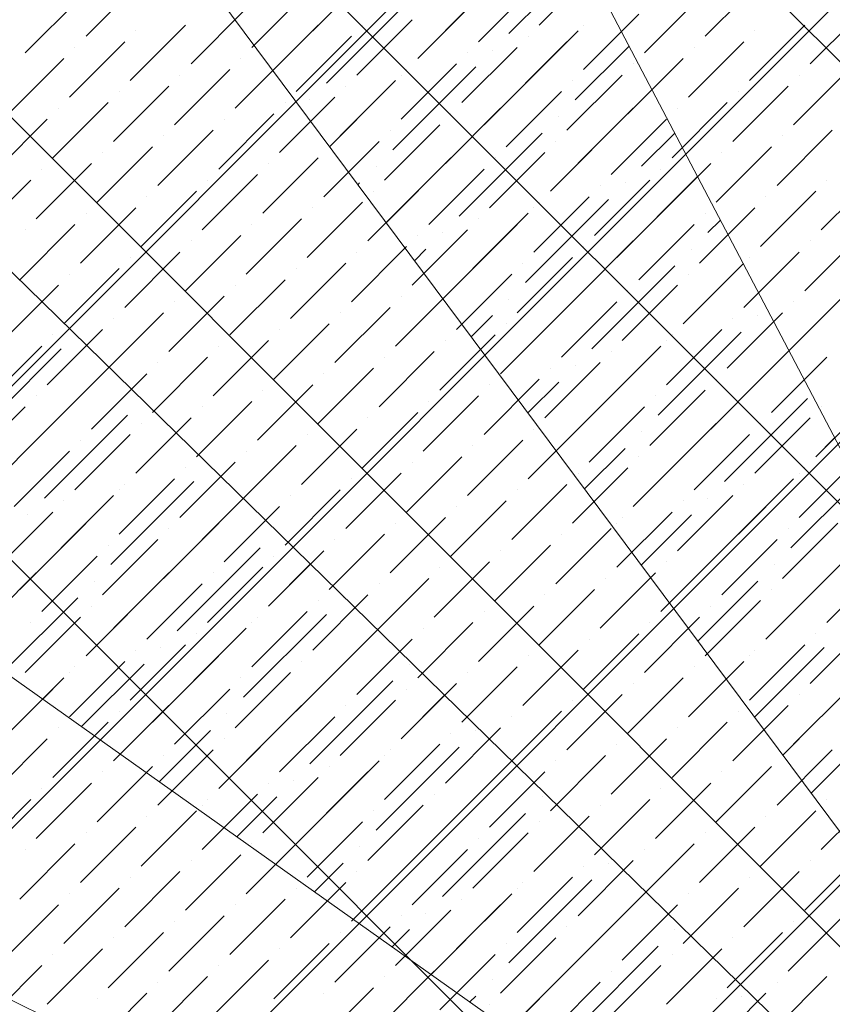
# Model space of a CAD drawing. Header units: millimetres. Extents: x -150 to 17700, y -13097 to 13830.
# Tile 24 of 67: x 9799 to 10448, y 7531 to 8317. Entities that reach past the tile are written whole.
import ezdxf

# ---------------------------------------------------------------- set-up
doc = ezdxf.new("R2010")
doc.units = ezdxf.units.MM
doc.header["$MEASUREMENT"] = 0
doc.layers.get('0').update_dxf_attribs({"lineweight": 5})
doc.layers.add('RCP XREF$0$A-CEILING-01', color=9, linetype='Continuous', lineweight=0, true_color=0x808080)
doc.layers.add('RCP XREF$0$A-CELING ELEMENT', color=9, linetype='Continuous', lineweight=0, true_color=0x808080)

# ---------------------------------------------------------------- blocks, each defined once
blk = doc.blocks.new('RCP XREF')
at = {"layer": 'RCP XREF$0$A-CEILING-01', "color": 8, "linetype": 'Continuous', "lineweight": 0, "true_color": 0x808080}
for p, q in [((11718.25, 5959.42), (4297.67, 13380)), ((11895.03, 6136.2), (4651.22, 13380)), ((12071.8, 6312.97), (5004.78, 13380)), ((12248.58, 6489.75), (5358.33, 13380)), ((5687.77, 3920), (15147.77, 13380)), ((6041.32, 3920), (14450, 12328.68)), ((6135, 3660.13), (14450, 11975.13)), ((6135, 3306.57), (11958.42, 9129.99))]:
    blk.add_line(p, q, dxfattribs=at)
at = {"layer": 'RCP XREF$0$A-CEILING-01', "color": 8, "lineweight": 0, "true_color": 0x808080}
for centre, radius, start, end in [((11004.58, 6932.89), 2087.33, 45.19254, 224.80746), ((11003.78, 6932.19), 1987.28, 45.20017, 224.79983)]:
    blk.add_arc(centre, radius, start, end, dxfattribs=at)
at = {"layer": 'RCP XREF$0$A-CELING ELEMENT', "color": 8, "lineweight": 0, "true_color": 0x808080}
for p, q in [((10851.71, 7218.43), (10078.64, 8691.29)), ((9815.71, 8525.56), (10809.67, 7191.76)), ((10772.21, 7158.98), (9581.84, 8320.87)), ((9382.74, 8082.21), (10740.21, 7120.84)), ((10714.43, 7078.21), (9223.26, 7815.38))]:
    blk.add_line(p, q, dxfattribs=at)
at = {"layer": 'RCP XREF$0$A-CELING ELEMENT', "color": 8, "linetype": 'Continuous', "lineweight": 0, "true_color": 0x808080, "transparency": 33554687}
for p, q in [((10189.92, 8306.3), (10249.46, 8365.84)), ((10214.23, 8312.93), (10258.43, 8357.13)), ((9851.84, 8304.09), (9896.03, 8348.29)), ((10033.04, 8308.51), (10077.23, 8352.71)), ((10117, 8286.41), (10183.3, 8352.71)), ((10346.81, 8304.09), (10391.01, 8348.29)), ((9984.42, 8295.25), (10028.62, 8339.45)), ((10165.62, 8299.67), (10209.81, 8343.87)), ((9803.23, 8290.83), (9847.42, 8335.03)), ((10044.08, 8266.53), (10110.38, 8332.82)), ((10298.2, 8290.83), (10342.39, 8335.03)), ((9935.81, 8282), (9980, 8326.19)), ((10117, 8286.41), (10161.2, 8330.61)), ((10430.78, 8282), (10474.98, 8326.19)), ((10068.39, 8273.16), (10112.59, 8317.35)), ((10249.59, 8277.58), (10293.78, 8321.77)), ((9887.19, 8268.74), (9931.39, 8312.93)), ((9891.61, 8308.51), (9891.61, 8308.51)), ((10001.19, 8276.66), (10037.46, 8312.93)), ((10072.81, 8312.93), (10072.81, 8312.93)), ((10200.97, 8264.32), (10245.17, 8308.51)), ((10249.59, 8312.93), (10249.59, 8312.93)), ((10382.17, 8268.74), (10426.36, 8312.93)), ((10386.59, 8308.51), (10386.59, 8308.51)), ((9838.58, 8255.48), (9882.78, 8299.67)), ((10019.78, 8259.9), (10063.97, 8304.09)), ((10024.2, 8299.67), (10024.2, 8299.67)), ((10170.04, 8233.38), (10236.33, 8299.67)), ((10205.39, 8304.09), (10205.39, 8304.09)), ((10333.56, 8255.48), (10377.75, 8299.67)), ((9843, 8295.25), (9843, 8295.25)), ((10152.36, 8251.06), (10196.55, 8295.25)), ((10176.67, 8293.04), (10176.67, 8293.04)), ((10242.96, 8253.27), (10285.97, 8296.28)), ((10337.98, 8295.25), (10337.98, 8295.25)), ((9789.97, 8242.22), (9834.16, 8286.41)), ((9971.16, 8246.64), (10015.36, 8290.83)), ((9975.58, 8286.41), (9975.58, 8286.41)), ((10156.78, 8290.83), (10156.78, 8290.83)), ((10284.94, 8242.22), (10329.14, 8286.41)), ((9922.55, 8233.38), (9966.74, 8277.58)), ((10097.12, 8213.49), (10163.41, 8279.79)), ((10103.75, 8237.8), (10147.94, 8282)), ((10108.17, 8277.58), (10108.17, 8277.58)), ((10289.36, 8282), (10289.36, 8282)), ((10417.52, 8233.38), (10461.72, 8277.58)), ((9926.97, 8273.16), (9926.97, 8273.16)), ((10055.13, 8224.54), (10099.33, 8268.74)), ((10103.75, 8273.16), (10103.75, 8273.16)), ((10236.33, 8228.96), (10280.52, 8273.16)), ((10240.75, 8268.74), (10240.75, 8268.74)), ((10421.94, 8273.16), (10421.94, 8273.16)), ((9873.94, 8220.12), (9918.13, 8264.32)), ((9878.36, 8259.9), (9878.36, 8259.9)), ((10046.48, 8215.89), (10090.49, 8259.9)), ((10059.55, 8264.32), (10059.55, 8264.32)), ((10187.72, 8215.7), (10231.91, 8259.9)), ((10302.62, 8259.9), (10302.62, 8259.9)), ((10368.91, 8220.12), (10413.11, 8264.32)), ((10373.33, 8259.9), (10373.33, 8259.9)), ((10006.52, 8211.28), (10050.71, 8255.48)), ((10030.83, 8253.27), (10030.83, 8253.27)), ((10192.13, 8255.48), (10192.13, 8255.48)), ((9825.32, 8206.87), (9869.52, 8251.06)), ((9829.74, 8246.64), (9829.74, 8246.64)), ((10010.94, 8251.06), (10010.94, 8251.06)), ((10139.1, 8202.45), (10183.3, 8246.64)), ((10223.07, 8180.35), (10289.36, 8246.64)), ((10320.3, 8206.87), (10364.49, 8251.06)), ((10324.72, 8246.64), (10324.72, 8246.64)), ((9776.71, 8193.61), (9820.9, 8237.8)), ((9957.91, 8198.03), (10002.1, 8242.22)), ((9962.32, 8237.8), (9962.32, 8237.8)), ((10143.52, 8242.22), (10143.52, 8242.22)), ((10229.7, 8240.01), (10229.7, 8240.01)), ((10271.68, 8193.61), (10315.88, 8237.8)), ((9909.29, 8184.77), (9953.49, 8228.96)), ((10090.49, 8189.19), (10134.68, 8233.38)), ((10094.91, 8228.96), (10094.91, 8228.96)), ((10276.1, 8233.38), (10276.1, 8233.38)), ((10404.27, 8184.77), (10448.46, 8228.96)), ((9913.71, 8224.54), (9913.71, 8224.54)), ((10150.15, 8160.46), (10216.44, 8226.75)), ((10223.07, 8180.35), (10267.26, 8224.54)), ((10295.99, 8200.24), (10322.48, 8226.72)), ((10408.69, 8224.54), (10408.69, 8224.54)), ((9860.68, 8171.51), (9904.87, 8215.7)), ((10041.87, 8175.93), (10086.07, 8220.12)), ((10046.29, 8215.7), (10046.29, 8215.7)), ((10156.78, 8220.12), (10156.78, 8220.12)), ((10227.49, 8220.12), (10227.49, 8220.12)), ((10355.65, 8171.51), (10399.85, 8215.7)), ((9865.1, 8211.28), (9865.1, 8211.28)), ((9993.26, 8162.67), (10037.46, 8206.87)), ((10091.77, 8155.11), (10143.52, 8206.87)), ((10174.46, 8167.09), (10218.65, 8211.28)), ((10178.88, 8206.87), (10178.88, 8206.87)), ((10360.07, 8211.28), (10360.07, 8211.28)), ((9812.06, 8158.25), (9856.26, 8202.45)), ((9816.48, 8198.03), (9816.48, 8198.03)), ((9997.68, 8202.45), (9997.68, 8202.45)), ((10083.86, 8200.24), (10083.86, 8200.24)), ((10125.84, 8153.83), (10170.04, 8198.03)), ((10307.04, 8158.25), (10351.23, 8202.45)), ((10311.46, 8198.03), (10311.46, 8198.03)), ((9763.45, 8144.99), (9807.65, 8189.19)), ((9944.65, 8149.41), (9988.84, 8193.61)), ((9949.07, 8189.19), (9949.07, 8189.19)), ((10130.26, 8193.61), (10130.26, 8193.61)), ((10258.43, 8144.99), (10302.62, 8189.19)), ((10276.1, 8127.32), (10340.73, 8191.95)), ((10439.62, 8149.41), (10483.82, 8193.61)), ((10444.04, 8189.19), (10444.04, 8189.19)), ((10069.12, 8185.5), (10070.6, 8186.98)), ((10077.23, 8140.57), (10121.42, 8184.77)), ((10262.85, 8184.77), (10262.85, 8184.77)), ((10282.73, 8186.98), (10282.73, 8186.98)), ((9896.03, 8136.15), (9940.23, 8180.35)), ((9900.45, 8175.93), (9900.45, 8175.93)), ((10081.65, 8180.35), (10081.65, 8180.35)), ((10203.18, 8107.43), (10269.47, 8173.72)), ((10209.81, 8131.74), (10254.01, 8175.93)), ((10391.01, 8136.15), (10435.2, 8180.35)), ((10395.43, 8175.93), (10395.43, 8175.93)), ((9847.42, 8122.9), (9891.61, 8167.09)), ((10028.62, 8127.32), (10072.81, 8171.51)), ((10033.04, 8167.09), (10033.04, 8167.09)), ((10209.81, 8167.09), (10209.81, 8167.09)), ((10214.23, 8171.51), (10214.23, 8171.51)), ((10342.39, 8122.9), (10386.59, 8167.09)), ((9851.84, 8162.67), (9851.84, 8162.67)), ((9980, 8114.06), (10024.2, 8158.25)), ((10161.2, 8118.48), (10205.39, 8162.67)), ((10165.62, 8158.25), (10165.62, 8158.25)), ((10346.81, 8162.67), (10346.81, 8162.67)), ((9798.81, 8109.64), (9843, 8153.83)), ((9984.42, 8153.83), (9984.42, 8153.83)), ((10137.06, 8094.34), (10196.55, 8153.83)), ((10293.78, 8109.64), (10337.98, 8153.83)), ((10349.02, 8147.2), (10358.99, 8157.17)), ((9803.23, 8149.41), (9803.23, 8149.41)), ((9931.39, 8100.8), (9975.58, 8144.99)), ((10112.59, 8105.22), (10156.78, 8149.41)), ((10117, 8144.99), (10117, 8144.99)), ((10136.89, 8147.2), (10136.89, 8147.2)), ((10298.2, 8149.41), (10298.2, 8149.41)), ((10426.36, 8100.8), (10470.56, 8144.99)), ((9935.81, 8140.57), (9935.81, 8140.57)), ((10063.97, 8091.96), (10108.17, 8136.15)), ((10245.17, 8096.38), (10289.36, 8140.57)), ((10249.59, 8136.15), (10249.59, 8136.15)), ((10430.78, 8140.57), (10430.78, 8140.57)), ((9882.78, 8087.54), (9926.97, 8131.74)), ((9887.19, 8127.32), (9887.19, 8127.32)), ((10068.39, 8131.74), (10068.39, 8131.74)), ((10114.41, 8124.73), (10123.63, 8133.94)), ((10196.55, 8083.12), (10240.75, 8127.32)), ((10335.77, 8133.94), (10335.77, 8133.94)), ((10377.75, 8087.54), (10421.94, 8131.74)), ((10382.17, 8127.32), (10382.17, 8127.32)), ((9834.16, 8074.28), (9878.36, 8118.48)), ((10015.36, 8078.7), (10059.55, 8122.9)), ((10019.78, 8118.48), (10019.78, 8118.48)), ((10200.97, 8122.9), (10200.97, 8122.9)), ((10256.22, 8054.4), (10322.51, 8120.69)), ((10329.14, 8074.28), (10377.24, 8122.39)), ((10329.14, 8074.28), (10373.33, 8118.48)), ((9838.58, 8114.06), (9838.58, 8114.06)), ((10147.94, 8069.86), (10192.13, 8114.06)), ((10262.85, 8114.06), (10262.85, 8114.06)), ((10333.56, 8114.06), (10333.56, 8114.06)), ((9785.55, 8061.02), (9829.74, 8105.22)), ((9966.74, 8065.44), (10010.94, 8109.64)), ((9971.16, 8105.22), (9971.16, 8105.22)), ((10152.36, 8109.64), (10152.36, 8109.64)), ((10280.52, 8061.02), (10324.72, 8105.22)), ((9918.13, 8052.19), (9962.32, 8096.38)), ((10099.33, 8056.61), (10143.52, 8100.8)), ((10103.75, 8096.38), (10103.75, 8096.38)), ((10183.3, 8034.51), (10249.59, 8100.8)), ((10284.94, 8100.8), (10284.94, 8100.8)), ((10413.11, 8052.19), (10457.3, 8096.38)), ((9785.55, 8061.02), (9816.42, 8091.9)), ((9922.55, 8091.96), (9922.55, 8091.96)), ((10050.71, 8043.35), (10094.91, 8087.54)), ((10189.92, 8094.17), (10189.92, 8094.17)), ((10231.91, 8047.77), (10276.1, 8091.96)), ((10236.33, 8087.54), (10236.33, 8087.54)), ((10417.52, 8091.96), (10417.52, 8091.96)), ((9869.52, 8038.93), (9913.71, 8083.12)), ((10055.13, 8083.12), (10055.13, 8083.12)), ((10159.7, 8063.95), (10176.67, 8080.91)), ((10364.49, 8038.93), (10408.69, 8083.12)), ((10388.8, 8080.91), (10388.8, 8080.91)), ((9873.94, 8078.7), (9873.94, 8078.7)), ((10002.1, 8030.09), (10046.29, 8074.28)), ((10183.3, 8034.51), (10227.49, 8078.7)), ((10187.72, 8074.28), (10187.72, 8074.28)), ((10368.91, 8078.7), (10368.91, 8078.7)), ((9820.9, 8025.67), (9865.1, 8069.86)), ((9825.32, 8065.44), (9825.32, 8065.44)), ((10006.52, 8069.86), (10006.52, 8069.86)), ((10134.68, 8021.25), (10178.88, 8065.44)), ((10309.25, 8001.36), (10375.54, 8067.65)), ((10315.88, 8025.67), (10360.07, 8069.86)), ((10320.3, 8065.44), (10320.3, 8065.44)), ((9772.29, 8012.41), (9816.48, 8056.61)), ((9953.49, 8016.83), (9997.68, 8061.02)), ((9957.91, 8056.61), (9957.91, 8056.61)), ((10139.1, 8061.02), (10139.1, 8061.02)), ((10267.26, 8012.41), (10311.46, 8056.61)), ((10315.88, 8061.02), (10315.88, 8061.02)), ((9765.66, 7988.1), (9831.95, 8054.4)), ((9904.87, 8003.57), (9949.07, 8047.77)), ((10086.07, 8007.99), (10130.26, 8052.19)), ((10090.49, 8047.77), (10090.49, 8047.77)), ((10236.33, 7981.48), (10302.62, 8047.77)), ((10271.68, 8052.19), (10271.68, 8052.19)), ((10382.17, 8021.25), (10413.75, 8052.83)), ((10399.85, 8003.57), (10444.04, 8047.77)), ((9909.29, 8043.35), (9909.29, 8043.35)), ((10218.65, 7999.15), (10262.85, 8043.35)), ((10242.96, 8041.14), (10242.96, 8041.14)), ((10404.27, 8043.35), (10404.27, 8043.35)), ((9838.58, 8007.99), (9870.1, 8039.51)), ((9856.26, 7990.31), (9900.45, 8034.51)), ((10037.46, 7994.73), (10081.65, 8038.93)), ((10041.87, 8034.51), (10041.87, 8034.51)), ((10223.07, 8038.93), (10223.07, 8038.93)), ((10351.23, 7990.31), (10395.43, 8034.51)), ((9860.68, 8030.09), (9860.68, 8030.09)), ((9988.84, 7981.48), (10033.04, 8025.67)), ((10170.04, 7985.89), (10214.23, 8030.09)), ((10174.46, 8025.67), (10174.46, 8025.67)), ((10205, 8003.17), (10229.7, 8027.88)), ((10355.65, 8030.09), (10355.65, 8030.09)), ((9807.65, 7977.06), (9851.84, 8021.25)), ((9812.06, 8016.83), (9812.06, 8016.83)), ((9993.26, 8021.25), (9993.26, 8021.25)), ((10121.42, 7972.64), (10165.62, 8016.83)), ((10302.62, 7977.06), (10346.81, 8021.25)), ((10307.04, 8016.83), (10307.04, 8016.83)), ((9940.23, 7968.22), (9984.42, 8012.41)), ((10125.84, 8012.41), (10125.84, 8012.41)), ((10362.28, 7948.33), (10428.57, 8014.62)), ((10435.2, 7968.22), (10479.4, 8012.41)), ((9759.03, 7963.8), (9803.23, 8007.99)), ((9818.69, 7935.07), (9884.99, 8001.36)), ((9944.65, 8007.99), (9944.65, 8007.99)), ((10072.81, 7959.38), (10117, 8003.57)), ((10254.01, 7963.8), (10298.2, 8007.99)), ((10258.43, 8003.57), (10258.43, 8003.57)), ((10368.91, 8007.99), (10368.91, 8007.99)), ((10439.62, 8007.99), (10439.62, 8007.99)), ((9825.32, 7994.73), (9825.32, 7994.73)), ((9891.61, 7954.96), (9935.81, 7999.15)), ((9896.03, 7994.73), (9896.03, 7994.73)), ((10077.23, 7999.15), (10077.23, 7999.15)), ((10205.39, 7950.54), (10249.59, 7994.73)), ((10289.36, 7928.44), (10355.65, 7994.73)), ((10386.59, 7954.96), (10430.78, 7999.15)), ((10391.01, 7994.73), (10391.01, 7994.73)), ((9843, 7941.7), (9887.19, 7985.89)), ((9891.61, 7954.96), (9923.77, 7987.12)), ((10024.2, 7946.12), (10068.39, 7990.31)), ((10028.62, 7985.89), (10028.62, 7985.89)), ((10209.81, 7990.31), (10209.81, 7990.31)), ((10295.99, 7988.1), (10295.99, 7988.1)), ((10337.98, 7941.7), (10382.17, 7985.89)), ((9745.77, 7915.18), (9812.06, 7981.48)), ((9847.42, 7981.48), (9847.42, 7981.48)), ((9975.58, 7932.86), (10019.78, 7977.06)), ((10156.78, 7937.28), (10200.97, 7981.48)), ((10161.2, 7977.06), (10161.2, 7977.06)), ((10342.39, 7981.48), (10342.39, 7981.48)), ((10435.2, 7968.22), (10450.26, 7983.27)), ((9794.39, 7928.44), (9838.58, 7972.64)), ((9980, 7972.64), (9980, 7972.64)), ((10250.29, 7942.4), (10282.73, 7974.85)), ((10289.36, 7928.44), (10333.56, 7972.64)), ((9926.97, 7919.6), (9971.16, 7963.8)), ((10108.17, 7924.02), (10152.36, 7968.22)), ((10112.59, 7963.8), (10112.59, 7963.8)), ((10293.78, 7968.22), (10293.78, 7968.22)), ((10421.94, 7919.6), (10466.14, 7963.8)), ((9931.39, 7959.38), (9931.39, 7959.38)), ((10059.55, 7910.76), (10103.75, 7954.96)), ((10240.75, 7915.18), (10284.94, 7959.38)), ((10245.17, 7954.96), (10245.17, 7954.96)), ((10421.94, 7954.96), (10421.94, 7954.96)), ((10426.36, 7959.38), (10426.36, 7959.38)), ((9871.73, 7882.04), (9938.02, 7948.33)), ((9878.36, 7906.35), (9922.55, 7950.54)), ((9882.78, 7946.12), (9882.78, 7946.12)), ((10063.97, 7950.54), (10063.97, 7950.54)), ((10192.13, 7901.93), (10236.33, 7946.12)), ((10373.33, 7906.35), (10417.52, 7950.54)), ((10377.75, 7946.12), (10377.75, 7946.12)), ((10415.32, 7895.3), (10468.52, 7948.5)), ((9878.36, 7941.7), (9878.36, 7941.7)), ((10010.94, 7897.51), (10055.13, 7941.7)), ((10196.55, 7941.7), (10196.55, 7941.7)), ((10342.39, 7875.41), (10408.69, 7941.7)), ((9829.74, 7893.09), (9873.94, 7937.28)), ((9834.16, 7932.86), (9834.16, 7932.86)), ((9944.65, 7901.93), (9977.45, 7934.73)), ((10015.36, 7937.28), (10015.36, 7937.28)), ((10143.52, 7888.67), (10187.72, 7932.86)), ((10324.72, 7893.09), (10368.91, 7937.28)), ((10329.14, 7932.86), (10329.14, 7932.86)), ((10349.02, 7935.07), (10349.02, 7935.07)), ((9781.13, 7879.83), (9825.32, 7924.02)), ((9798.81, 7862.15), (9865.1, 7928.44)), ((9805.44, 7921.81), (9805.44, 7921.81)), ((9962.32, 7884.25), (10006.52, 7928.44)), ((9966.74, 7924.02), (9966.74, 7924.02)), ((10147.94, 7928.44), (10147.94, 7928.44)), ((10276.1, 7879.83), (10320.3, 7924.02)), ((10295.58, 7881.62), (10335.77, 7921.81)), ((9913.71, 7870.99), (9957.91, 7915.18)), ((10094.91, 7875.41), (10139.1, 7919.6)), ((10099.33, 7915.18), (10099.33, 7915.18)), ((10276.1, 7915.18), (10276.1, 7915.18)), ((10280.52, 7919.6), (10280.52, 7919.6)), ((10408.69, 7870.99), (10452.88, 7915.18)), ((9918.13, 7910.76), (9918.13, 7910.76)), ((10046.29, 7862.15), (10090.49, 7906.35)), ((10227.49, 7866.57), (10271.68, 7910.76)), ((10231.91, 7906.35), (10231.91, 7906.35)), ((10413.11, 7910.76), (10413.11, 7910.76)), ((9865.1, 7857.73), (9909.29, 7901.93)), ((10050.71, 7901.93), (10050.71, 7901.93)), ((10360.07, 7857.73), (10404.27, 7901.93)), ((9869.52, 7897.51), (9869.52, 7897.51)), ((9924.76, 7829.01), (9991.05, 7895.3)), ((9997.68, 7848.89), (10041.87, 7893.09)), ((10178.88, 7853.31), (10223.07, 7897.51)), ((10183.3, 7893.09), (10183.3, 7893.09)), ((10364.49, 7897.51), (10364.49, 7897.51)), ((9816.48, 7844.47), (9860.68, 7888.67)), ((9820.9, 7884.25), (9820.9, 7884.25)), ((9931.39, 7888.67), (9931.39, 7888.67)), ((9997.68, 7848.89), (10031.12, 7882.34)), ((10002.1, 7888.67), (10002.1, 7888.67)), ((10130.26, 7840.05), (10174.46, 7884.25)), ((10311.46, 7844.47), (10355.65, 7888.67)), ((10315.88, 7884.25), (10315.88, 7884.25)), ((10395.43, 7822.38), (10461.72, 7888.67)), ((9767.87, 7831.21), (9812.06, 7875.41)), ((9851.84, 7809.12), (9918.13, 7875.41)), ((9949.07, 7835.63), (9993.26, 7879.83)), ((9953.49, 7875.41), (9953.49, 7875.41)), ((10134.68, 7879.83), (10134.68, 7879.83)), ((10262.85, 7831.21), (10307.04, 7875.41)), ((10402.06, 7882.04), (10402.06, 7882.04)), ((10444.04, 7835.63), (10488.24, 7879.83)), ((10448.46, 7875.41), (10448.46, 7875.41)), ((9858.47, 7868.78), (9858.47, 7868.78)), ((9900.45, 7822.38), (9944.65, 7866.57)), ((10081.65, 7826.8), (10125.84, 7870.99)), ((10086.07, 7866.57), (10086.07, 7866.57)), ((10267.26, 7870.99), (10267.26, 7870.99)), ((10340.87, 7820.85), (10388.8, 7868.78)), ((10395.43, 7822.38), (10439.62, 7866.57)), ((9904.87, 7862.15), (9904.87, 7862.15)), ((10214.23, 7817.96), (10258.43, 7862.15)), ((10329.14, 7862.15), (10329.14, 7862.15)), ((10399.85, 7862.15), (10399.85, 7862.15)), ((9786.18, 7796.49), (9845.21, 7855.52)), ((9851.84, 7809.12), (9896.03, 7853.31)), ((10033.04, 7813.54), (10077.23, 7857.73)), ((10037.46, 7853.31), (10037.46, 7853.31)), ((10057.34, 7855.52), (10057.34, 7855.52)), ((10218.65, 7857.73), (10218.65, 7857.73)), ((10346.81, 7809.12), (10391.01, 7853.31)), ((9856.26, 7848.89), (9856.26, 7848.89)), ((9984.42, 7800.28), (10028.62, 7844.47)), ((10165.62, 7804.7), (10209.81, 7848.89)), ((10170.04, 7844.47), (10170.04, 7844.47)), ((10351.23, 7848.89), (10351.23, 7848.89)), ((9803.23, 7795.86), (9847.42, 7840.05)), ((9807.65, 7835.63), (9807.65, 7835.63)), ((9977.79, 7775.97), (10044.08, 7842.26)), ((9984.42, 7835.63), (9984.42, 7835.63)), ((9988.84, 7840.05), (9988.84, 7840.05)), ((10117, 7791.44), (10161.2, 7835.63)), ((10298.2, 7795.86), (10342.39, 7840.05)), ((10302.62, 7835.63), (10302.62, 7835.63)), ((9935.81, 7787.02), (9980, 7831.21)), ((10050.71, 7795.86), (10084.8, 7829.94)), ((10121.42, 7831.21), (10121.42, 7831.21)), ((10430.78, 7787.02), (10474.98, 7831.21)), ((9904.87, 7756.08), (9971.16, 7822.38)), ((9940.23, 7826.8), (9940.23, 7826.8)), ((10068.39, 7778.18), (10112.59, 7822.38)), ((10249.59, 7782.6), (10293.78, 7826.8)), ((10254.01, 7822.38), (10254.01, 7822.38)), ((10435.2, 7826.8), (10435.2, 7826.8)), ((9887.19, 7773.76), (9931.39, 7817.96)), ((9891.61, 7813.54), (9891.61, 7813.54)), ((9911.5, 7815.75), (9911.5, 7815.75)), ((10072.81, 7817.96), (10072.81, 7817.96)), ((10200.97, 7769.34), (10245.17, 7813.54)), ((10382.17, 7773.76), (10426.36, 7817.96)), ((10386.16, 7760.07), (10441.83, 7815.75)), ((10386.59, 7813.54), (10386.59, 7813.54)), ((9838.58, 7760.5), (9882.78, 7804.7)), ((10019.78, 7764.92), (10063.97, 7809.12)), ((10024.2, 7804.7), (10024.2, 7804.7)), ((10205.39, 7809.12), (10205.39, 7809.12)), ((10333.56, 7760.5), (10377.75, 7804.7)), ((10382.17, 7809.12), (10382.17, 7809.12)), ((9838.58, 7795.86), (9838.58, 7795.86)), ((9843, 7800.28), (9843, 7800.28)), ((9848.27, 7752.52), (9898.24, 7802.49)), ((9971.16, 7751.67), (10015.36, 7795.86)), ((10110.38, 7802.49), (10110.38, 7802.49)), ((10152.36, 7756.08), (10196.55, 7800.28)), ((10156.78, 7795.86), (10156.78, 7795.86)), ((10337.98, 7800.28), (10337.98, 7800.28)), ((10363.51, 7790.46), (10368.91, 7795.86)), ((9789.97, 7747.25), (9834.16, 7791.44)), ((9975.58, 7791.44), (9975.58, 7791.44)), ((10030.83, 7722.94), (10097.12, 7789.23)), ((10284.94, 7747.25), (10329.14, 7791.44)), ((9817.22, 7774.5), (9825.32, 7782.6)), ((9922.55, 7738.41), (9966.74, 7782.6)), ((10037.46, 7782.6), (10037.46, 7782.6)), ((10103.75, 7742.83), (10147.94, 7787.02)), ((10108.17, 7782.6), (10108.17, 7782.6)), ((10289.36, 7787.02), (10289.36, 7787.02)), ((10417.52, 7738.41), (10461.72, 7782.6)), ((9926.97, 7778.18), (9926.97, 7778.18)), ((10055.13, 7729.57), (10099.33, 7773.76)), ((10103.75, 7742.83), (10138.47, 7777.55)), ((10236.33, 7733.99), (10280.52, 7778.18)), ((10240.75, 7773.76), (10240.75, 7773.76)), ((10421.94, 7778.18), (10421.94, 7778.18)), ((9873.94, 7725.15), (9918.13, 7769.34)), ((9878.36, 7764.92), (9878.36, 7764.92)), ((9957.91, 7703.05), (10024.2, 7769.34)), ((10059.55, 7769.34), (10059.55, 7769.34)), ((10187.72, 7720.73), (10231.91, 7764.92)), ((10368.91, 7725.15), (10413.11, 7769.34)), ((10373.33, 7764.92), (10373.33, 7764.92)), ((9964.53, 7762.71), (9964.53, 7762.71)), ((10006.52, 7716.31), (10050.71, 7760.5)), ((10192.13, 7760.5), (10192.13, 7760.5)), ((10431.45, 7699.3), (10494.86, 7762.71)), ((9825.32, 7711.89), (9869.52, 7756.08)), ((9829.74, 7751.67), (9829.74, 7751.67)), ((9910.36, 7708.54), (9951.28, 7749.46)), ((10010.94, 7756.08), (10010.94, 7756.08)), ((10139.1, 7707.47), (10183.3, 7751.67)), ((10163.41, 7749.46), (10163.41, 7749.46)), ((10320.3, 7711.89), (10364.49, 7756.08)), ((10324.72, 7751.67), (10324.72, 7751.67)), ((10435.2, 7756.08), (10435.2, 7756.08)), ((9776.71, 7698.63), (9820.9, 7742.83)), ((9891.61, 7742.83), (9891.61, 7742.83)), ((9957.91, 7703.05), (10002.1, 7747.25)), ((9962.32, 7742.83), (9962.32, 7742.83)), ((10143.52, 7747.25), (10143.52, 7747.25)), ((10271.68, 7698.63), (10315.88, 7742.83)), ((10408.8, 7729.68), (10421.94, 7742.83)), ((9909.29, 7689.79), (9953.49, 7733.99)), ((10083.86, 7669.91), (10150.15, 7736.2)), ((10090.49, 7694.21), (10134.68, 7738.41)), ((10094.91, 7733.99), (10094.91, 7733.99)), ((10276.1, 7738.41), (10276.1, 7738.41)), ((10404.27, 7689.79), (10448.46, 7733.99)), ((9913.71, 7729.57), (9913.71, 7729.57)), ((10041.87, 7680.95), (10086.07, 7725.15)), ((10090.49, 7729.57), (10090.49, 7729.57)), ((10156.78, 7689.79), (10192.15, 7725.16)), ((10223.07, 7685.37), (10267.26, 7729.57)), ((10227.49, 7725.15), (10227.49, 7725.15)), ((10408.69, 7729.57), (10408.69, 7729.57)), ((9860.68, 7676.54), (9904.87, 7720.73)), ((10046.29, 7720.73), (10046.29, 7720.73)), ((10355.65, 7676.54), (10399.85, 7720.73)), ((9865.1, 7716.31), (9865.1, 7716.31)), ((9993.26, 7667.7), (10037.46, 7711.89)), ((10010.94, 7650.02), (10077.23, 7716.31)), ((10017.57, 7709.68), (10017.57, 7709.68)), ((10174.46, 7672.12), (10218.65, 7716.31)), ((10178.88, 7711.89), (10178.88, 7711.89)), ((10360.07, 7716.31), (10360.07, 7716.31)), ((9812.06, 7663.28), (9856.26, 7707.47)), ((9816.48, 7703.05), (9816.48, 7703.05)), ((9997.68, 7707.47), (9997.68, 7707.47)), ((10125.84, 7658.86), (10170.04, 7703.05)), ((10307.04, 7663.28), (10351.23, 7707.47)), ((10311.46, 7703.05), (10311.46, 7703.05)), ((9763.45, 7650.02), (9807.65, 7694.21)), ((9944.65, 7654.44), (9988.84, 7698.63)), ((9949.07, 7694.21), (9949.07, 7694.21)), ((9972.45, 7664.57), (10004.31, 7696.42)), ((10130.26, 7698.63), (10130.26, 7698.63)), ((10216.44, 7696.42), (10216.44, 7696.42)), ((10258.43, 7650.02), (10302.62, 7694.21)), ((10439.62, 7654.44), (10483.82, 7698.63)), ((10444.04, 7694.21), (10444.04, 7694.21)), ((9944.65, 7689.79), (9944.65, 7689.79)), ((10077.23, 7645.6), (10121.42, 7689.79)), ((10262.85, 7689.79), (10262.85, 7689.79)), ((9896.03, 7641.18), (9940.23, 7685.37)), ((9900.45, 7680.95), (9900.45, 7680.95)), ((10081.65, 7685.37), (10081.65, 7685.37)), ((10136.89, 7616.87), (10203.18, 7683.16)), ((10209.81, 7636.76), (10254.01, 7680.95)), ((10391.01, 7641.18), (10435.2, 7685.37)), ((10395.43, 7680.95), (10395.43, 7680.95)), ((9847.42, 7627.92), (9891.61, 7672.12)), ((10028.62, 7632.34), (10072.81, 7676.54)), ((10033.04, 7672.12), (10033.04, 7672.12)), ((10143.52, 7676.54), (10143.52, 7676.54)), ((10209.81, 7636.76), (10245.82, 7672.77)), ((10214.23, 7676.54), (10214.23, 7676.54)), ((10342.39, 7627.92), (10386.59, 7672.12)), ((9851.84, 7667.7), (9851.84, 7667.7)), ((9980, 7619.08), (10024.2, 7663.28)), ((10065.59, 7598.61), (10130.26, 7663.28)), ((10161.2, 7623.5), (10205.39, 7667.7)), ((10165.62, 7663.28), (10165.62, 7663.28)), ((10346.81, 7667.7), (10346.81, 7667.7)), ((9798.81, 7614.66), (9843, 7658.86)), ((9803.23, 7654.44), (9803.23, 7654.44)), ((9984.42, 7658.86), (9984.42, 7658.86)), ((10070.6, 7656.65), (10070.6, 7656.65)), ((10112.59, 7610.24), (10156.78, 7654.44)), ((10293.78, 7614.66), (10337.98, 7658.86)), ((10298.2, 7654.44), (10298.2, 7654.44)), ((9931.39, 7605.82), (9975.58, 7650.02)), ((10117, 7650.02), (10117, 7650.02)), ((10426.36, 7605.82), (10470.56, 7650.02)), ((9935.81, 7645.6), (9935.81, 7645.6)), ((10034.55, 7620.59), (10057.34, 7643.39)), ((10063.97, 7596.99), (10108.17, 7641.18)), ((10245.17, 7601.41), (10289.36, 7645.6)), ((10249.59, 7641.18), (10249.59, 7641.18)), ((10269.47, 7643.39), (10269.47, 7643.39)), ((10430.78, 7645.6), (10430.78, 7645.6)), ((9882.78, 7592.57), (9926.97, 7636.76)), ((9887.19, 7632.34), (9887.19, 7632.34)), ((10068.39, 7636.76), (10068.39, 7636.76)), ((10196.55, 7588.15), (10240.75, 7632.34)), ((10377.75, 7592.57), (10421.94, 7636.76)), ((10382.17, 7632.34), (10382.17, 7632.34)), ((9834.16, 7579.31), (9878.36, 7623.5)), ((10015.36, 7583.73), (10059.55, 7627.92)), ((10019.78, 7623.5), (10019.78, 7623.5)), ((10189.92, 7563.84), (10256.22, 7630.13)), ((10196.55, 7623.5), (10196.55, 7623.5)), ((10200.97, 7627.92), (10200.97, 7627.92)), ((10329.14, 7579.31), (10373.33, 7623.5)), ((9838.58, 7619.08), (9838.58, 7619.08)), ((10147.94, 7574.89), (10192.13, 7619.08)), ((10262.85, 7583.73), (10299.5, 7620.38)), ((10333.56, 7619.08), (10333.56, 7619.08)), ((9785.55, 7566.05), (9829.74, 7610.24)), ((9966.74, 7570.47), (10010.94, 7614.66)), ((9971.16, 7610.24), (9971.16, 7610.24)), ((10127.69, 7554.63), (10183.3, 7610.24)), ((10152.36, 7614.66), (10152.36, 7614.66)), ((10280.52, 7566.05), (10324.72, 7610.24)), ((9918.13, 7557.21), (9962.32, 7601.41)), ((10099.33, 7561.63), (10143.52, 7605.82)), ((10103.75, 7601.41), (10103.75, 7601.41)), ((10123.63, 7603.61), (10123.63, 7603.61)), ((10284.94, 7605.82), (10284.94, 7605.82)), ((10413.11, 7557.21), (10457.3, 7601.41)), ((9922.55, 7596.99), (9922.55, 7596.99)), ((10050.71, 7548.37), (10094.91, 7592.57)), ((10231.91, 7552.79), (10276.1, 7596.99)), ((10236.33, 7592.57), (10236.33, 7592.57)), ((10417.52, 7596.99), (10417.52, 7596.99)), ((9869.52, 7543.95), (9913.71, 7588.15)), ((9873.94, 7583.73), (9873.94, 7583.73)), ((10055.13, 7588.15), (10055.13, 7588.15)), ((10096.64, 7576.62), (10110.38, 7590.36)), ((10183.3, 7539.53), (10227.49, 7583.73)), ((10322.51, 7590.36), (10322.51, 7590.36)), ((10364.49, 7543.95), (10408.69, 7588.15)), ((10368.91, 7583.73), (10368.91, 7583.73)), ((10002.1, 7535.11), (10046.29, 7579.31)), ((10187.72, 7579.31), (10187.72, 7579.31)), ((10242.96, 7510.81), (10309.25, 7577.1)), ((9820.9, 7530.69), (9865.1, 7574.89)), ((9825.32, 7570.47), (9825.32, 7570.47)), ((10006.52, 7574.89), (10006.52, 7574.89)), ((10134.68, 7526.28), (10178.88, 7570.47)), ((10249.59, 7570.47), (10249.59, 7570.47)), ((10315.88, 7530.69), (10360.07, 7574.89)), ((10315.88, 7530.69), (10353.18, 7567.99)), ((10320.3, 7570.47), (10320.3, 7570.47)), ((9772.29, 7517.44), (9816.48, 7561.63)), ((9953.49, 7521.86), (9997.68, 7566.05)), ((9957.91, 7561.63), (9957.91, 7561.63)), ((10139.1, 7566.05), (10139.1, 7566.05)), ((10267.26, 7517.44), (10311.46, 7561.63)), ((9904.87, 7508.6), (9949.07, 7552.79)), ((10086.07, 7513.02), (10130.26, 7557.21)), ((10090.49, 7552.79), (10090.49, 7552.79)), ((10189.78, 7510.66), (10236.33, 7557.21)), ((10271.68, 7557.21), (10271.68, 7557.21)), ((10399.85, 7508.6), (10444.04, 7552.79)), ((9909.29, 7548.37), (9909.29, 7548.37)), ((10176.67, 7550.58), (10176.67, 7550.58)), ((10218.65, 7504.18), (10262.85, 7548.37)), ((10404.27, 7548.37), (10404.27, 7548.37)), ((9856.26, 7495.34), (9900.45, 7539.53)), ((10037.46, 7499.76), (10081.65, 7543.95)), ((10041.87, 7539.53), (10041.87, 7539.53)), ((10158.73, 7532.65), (10163.41, 7537.32)), ((10223.07, 7543.95), (10223.07, 7543.95)), ((10351.23, 7495.34), (10395.43, 7539.53)), ((10375.54, 7537.32), (10375.54, 7537.32)), ((9860.68, 7535.11), (9860.68, 7535.11)), ((10170.04, 7490.92), (10214.23, 7535.11)), ((10174.46, 7530.69), (10174.46, 7530.69)), ((10355.65, 7535.11), (10355.65, 7535.11))]:
    blk.add_line(p, q, dxfattribs=at)

msp = doc.modelspace()

# ---------------------------------------------------------------- block references
at = {"ltscale": 5}
msp.add_blockref('RCP XREF', (0, 0), dxfattribs=at)

doc.saveas('drawing.dxf')
